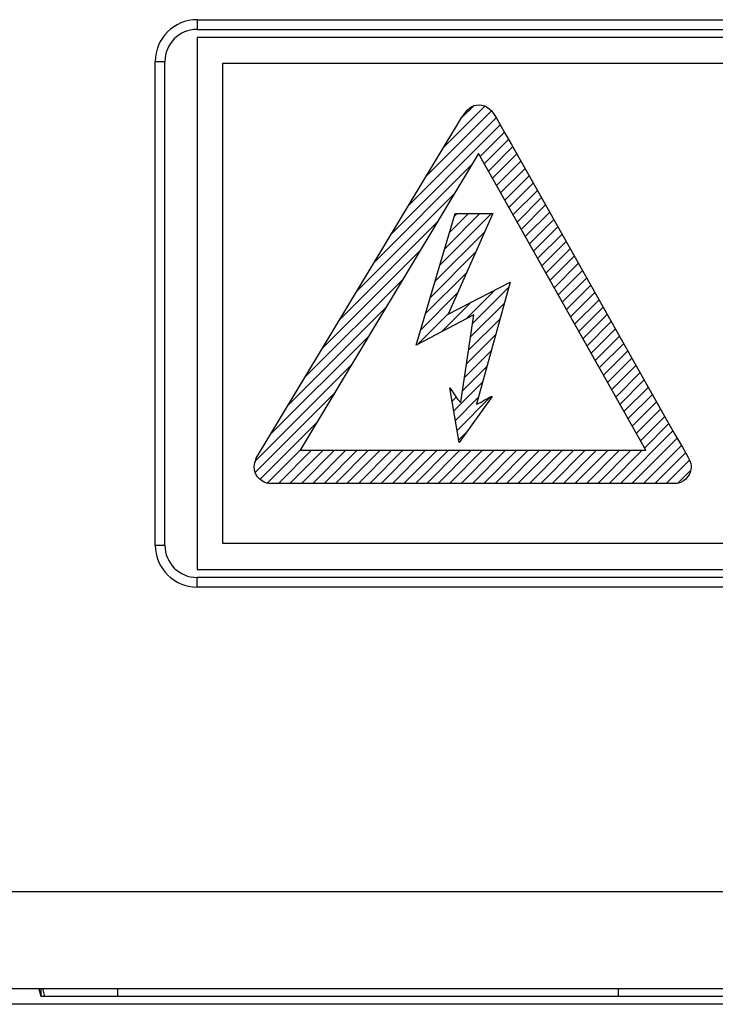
# Model space of a CAD drawing. Header units: millimetres. Extents: x -71 to 747, y -184 to 606.
# Tile 26 of 97: x 212 to 233, y 193 to 223. Entities that reach past the tile are written whole.
import ezdxf

# ---------------------------------------------------------------- set-up
doc = ezdxf.new("R2010")
doc.units = ezdxf.units.MM
doc.header["$LTSCALE"] = 30.734
doc.layers.get('0').update_dxf_attribs({"linetype": 'CONTINUOUS'})

msp = doc.modelspace()

# ---------------------------------------------------------------- linework, layer by layer
at = {"color": 7}
for p, q in [((217.372, 223.386), (217.372, 223.086)), ((217.372, 223.386), (286.372, 223.386)), ((217.372, 223.086), (286.372, 223.086)), ((217.372, 222.836), (217.372, 206.336)), ((286.872, 222.836), (217.372, 222.836)), ((216.072, 207.086), (216.072, 222.086)), ((216.072, 222.086), (216.372, 222.086)), ((216.372, 207.086), (216.372, 222.086)), ((218.171, 207.134), (218.171, 222.034)), ((218.171, 222.034), (233.944, 222.034)), ((224.473, 218.529), (226.491, 220.547)), ((225.009, 219.419), (226.296, 220.705)), ((225.584, 220.347), (225.949, 220.711)), ((225.67, 220.478), (225.752, 220.576)), ((225.752, 220.576), (225.823, 220.643)), ((225.823, 220.643), (225.89, 220.689)), ((225.89, 220.689), (225.924, 220.706)), ((225.924, 220.706), (225.959, 220.72)), ((225.959, 220.72), (226.033, 220.737)), ((226.033, 220.737), (226.118, 220.743)), ((226.118, 220.743), (226.203, 220.736)), ((226.203, 220.736), (226.242, 220.728)), ((226.242, 220.728), (226.28, 220.716)), ((226.28, 220.716), (226.35, 220.683)), ((226.35, 220.683), (226.418, 220.636)), ((226.418, 220.636), (226.487, 220.571)), ((226.487, 220.571), (226.56, 220.481)), ((223.936, 217.638), (226.643, 220.345)), ((225.412, 220.088), (225.565, 220.33)), ((225.565, 220.33), (225.67, 220.478)), ((226.56, 220.481), (226.644, 220.356)), ((226.644, 220.356), (226.754, 220.169)), ((223.399, 216.748), (226.774, 220.123)), ((225.093, 219.557), (225.412, 220.088)), ((226.149, 219.144), (226.904, 219.899)), ((226.754, 220.169), (226.949, 219.818)), ((226.277, 218.918), (227.033, 219.674)), ((226.949, 219.818), (227.123, 219.517)), ((223.618, 217.11), (225.093, 219.557)), ((226.404, 218.692), (227.161, 219.449)), ((227.123, 219.517), (227.659, 218.564)), ((226.098, 219.235), (220.57, 210.03)), ((231.283, 210.03), (226.098, 219.235)), ((226.531, 218.466), (227.288, 219.223)), ((226.659, 218.24), (227.416, 218.997)), ((222.863, 215.858), (225.884, 218.879)), ((226.786, 218.014), (227.543, 218.77)), ((226.914, 217.787), (227.67, 218.544)), ((227.659, 218.564), (231.964, 210.924)), ((227.041, 217.561), (227.798, 218.318)), ((227.168, 217.335), (227.925, 218.092)), ((222.326, 214.967), (225.352, 217.994)), ((227.296, 217.109), (228.053, 217.866)), ((227.423, 216.883), (228.18, 217.64)), ((224.168, 213.291), (225.374, 217.371)), ((224.903, 215.776), (226.497, 217.371)), ((225.051, 216.278), (226.144, 217.371)), ((226.54, 217.371), (225.153, 214.256)), ((225.199, 216.78), (225.79, 217.371)), ((225.348, 217.282), (225.436, 217.371)), ((225.374, 217.371), (226.54, 217.371)), ((227.551, 216.657), (228.307, 217.413)), ((227.678, 216.43), (228.435, 217.187)), ((219.204, 209.789), (223.618, 217.11)), ((221.789, 214.077), (224.821, 217.109)), ((227.805, 216.204), (228.562, 216.961)), ((224.754, 215.275), (226.29, 216.81)), ((227.933, 215.978), (228.69, 216.735)), ((221.252, 213.187), (224.29, 216.224)), ((228.06, 215.752), (228.817, 216.509)), ((228.188, 215.526), (228.944, 216.283)), ((224.606, 214.773), (226.006, 216.173)), ((228.315, 215.3), (229.072, 216.057)), ((228.442, 215.074), (229.199, 215.83)), ((220.716, 212.297), (223.758, 215.339)), ((224.458, 214.271), (225.723, 215.536)), ((228.57, 214.847), (229.327, 215.604)), ((228.697, 214.621), (229.454, 215.378)), ((225.153, 214.256), (227.082, 215.24)), ((225.916, 213.962), (227.039, 215.085)), ((227.082, 215.24), (226.037, 211.462)), ((228.824, 214.395), (229.581, 215.152)), ((224.309, 213.769), (225.439, 214.899)), ((225.702, 214.101), (226.59, 214.989)), ((228.952, 214.169), (229.709, 214.926)), ((229.079, 213.943), (229.836, 214.7)), ((220.179, 211.406), (223.227, 214.455)), ((224.953, 213.705), (225.868, 214.621)), ((225.855, 213.547), (226.904, 214.596)), ((229.207, 213.717), (229.964, 214.474)), ((225.957, 214.235), (224.168, 213.291)), ((224.203, 213.309), (225.155, 214.262)), ((225.555, 211.522), (225.957, 214.235)), ((225.793, 213.132), (226.769, 214.107)), ((229.334, 213.49), (230.091, 214.247)), ((229.461, 213.264), (230.218, 214.021)), ((229.589, 213.038), (230.346, 213.795)), ((219.642, 210.516), (222.696, 213.57)), ((225.732, 212.717), (226.634, 213.619)), ((229.716, 212.812), (230.473, 213.569)), ((229.844, 212.586), (230.601, 213.343)), ((225.67, 212.301), (226.499, 213.13)), ((229.971, 212.36), (230.728, 213.117)), ((230.098, 212.133), (230.856, 212.891)), ((219.178, 209.698), (222.165, 212.685)), ((225.609, 211.886), (226.363, 212.641)), ((230.226, 211.907), (230.983, 212.665)), ((230.353, 211.681), (231.111, 212.439)), ((225.213, 211.964), (225.275, 211.882)), ((225.494, 210.276), (225.213, 211.964)), ((225.331, 211.255), (226.228, 212.152)), ((230.481, 211.455), (231.238, 212.212)), ((230.608, 211.229), (231.366, 211.986)), ((219.184, 209.35), (221.633, 211.8)), ((225.23, 211.861), (225.262, 211.893)), ((225.275, 211.882), (225.327, 211.804)), ((225.281, 211.558), (225.403, 211.681)), ((225.327, 211.804), (225.374, 211.726)), ((225.374, 211.726), (225.382, 211.713)), ((225.382, 211.713), (225.418, 211.653)), ((225.382, 210.952), (226.093, 211.664)), ((225.418, 211.653), (225.446, 211.613)), ((225.432, 210.649), (226.463, 211.68)), ((226.52, 211.703), (225.494, 210.276)), ((226.278, 211.585), (226.376, 211.641)), ((226.376, 211.641), (226.441, 211.675)), ((226.441, 211.675), (226.487, 211.694)), ((226.487, 211.694), (226.52, 211.703)), ((230.735, 211.003), (231.493, 211.76)), ((225.446, 211.613), (225.475, 211.581)), ((225.475, 211.581), (225.51, 211.551)), ((225.51, 211.551), (225.555, 211.522)), ((226.037, 211.462), (226.066, 211.47)), ((226.066, 211.47), (226.111, 211.49)), ((226.111, 211.49), (226.178, 211.526)), ((226.178, 211.526), (226.278, 211.585)), ((230.863, 210.777), (231.62, 211.534)), ((230.99, 210.55), (231.748, 211.308)), ((231.118, 210.324), (231.875, 211.082)), ((219.325, 209.138), (221.102, 210.915)), ((231.245, 210.098), (232.003, 210.856)), ((231.964, 210.924), (232.208, 210.492)), ((225.483, 210.346), (225.704, 210.567)), ((230.505, 209.005), (232.13, 210.63)), ((232.208, 210.492), (232.424, 210.128)), ((230.859, 209.005), (232.259, 210.405)), ((231.213, 209.005), (232.391, 210.183)), ((232.424, 210.128), (232.58, 209.85)), ((219.556, 209.016), (220.571, 210.03)), ((219.899, 209.005), (220.924, 210.03)), ((220.252, 209.005), (221.277, 210.03)), ((220.57, 210.03), (231.283, 210.03)), ((220.606, 209.005), (221.631, 210.03)), ((220.959, 209.005), (221.985, 210.03)), ((221.313, 209.005), (222.338, 210.03)), ((221.667, 209.005), (222.692, 210.03)), ((222.02, 209.005), (223.045, 210.03)), ((222.374, 209.005), (223.399, 210.03)), ((222.727, 209.005), (223.752, 210.03)), ((223.081, 209.005), (224.106, 210.03)), ((223.434, 209.005), (224.459, 210.03)), ((223.788, 209.005), (224.813, 210.03)), ((224.141, 209.005), (225.167, 210.03)), ((224.495, 209.005), (225.52, 210.03)), ((224.849, 209.005), (225.874, 210.03)), ((225.202, 209.005), (226.227, 210.03)), ((225.556, 209.005), (226.581, 210.03)), ((225.909, 209.005), (226.934, 210.03)), ((226.263, 209.005), (227.288, 210.03)), ((226.616, 209.005), (227.641, 210.03)), ((226.97, 209.005), (227.995, 210.03)), ((227.323, 209.005), (228.349, 210.03)), ((227.677, 209.005), (228.702, 210.03)), ((228.031, 209.005), (229.056, 210.03)), ((228.384, 209.005), (229.409, 210.03)), ((228.738, 209.005), (229.763, 210.03)), ((229.091, 209.005), (230.116, 210.03)), ((229.445, 209.005), (230.47, 210.03)), ((229.798, 209.005), (230.823, 210.03)), ((230.152, 209.005), (231.177, 210.03)), ((231.566, 209.005), (232.515, 209.954)), ((232.58, 209.85), (232.651, 209.705)), ((219.143, 209.507), (219.15, 209.592)), ((219.15, 209.422), (219.143, 209.507)), ((219.15, 209.592), (219.165, 209.65)), ((219.165, 209.65), (219.181, 209.686)), ((219.181, 209.686), (219.197, 209.732)), ((219.197, 209.732), (219.204, 209.789)), ((231.92, 209.005), (232.638, 209.723)), ((232.651, 209.705), (232.681, 209.621)), ((232.681, 209.621), (232.69, 209.562)), ((232.69, 209.507), (232.683, 209.425)), ((232.69, 209.562), (232.69, 209.507)), ((219.17, 209.344), (219.15, 209.422)), ((219.203, 209.271), (219.17, 209.344)), ((219.247, 209.203), (219.203, 209.271)), ((219.304, 209.141), (219.247, 209.203)), ((232.287, 209.019), (232.66, 209.392)), ((232.584, 209.202), (232.526, 209.138)), ((232.63, 209.272), (232.584, 209.202)), ((232.663, 209.346), (232.63, 209.272)), ((232.683, 209.425), (232.663, 209.346)), ((219.371, 209.088), (219.304, 209.141)), ((219.447, 209.044), (219.371, 209.088)), ((219.522, 209.015), (219.447, 209.044)), ((219.534, 209.012), (219.522, 209.015)), ((219.586, 209.005), (219.534, 209.012)), ((232.248, 209.005), (219.586, 209.005)), ((232.304, 209.012), (232.248, 209.005)), ((232.373, 209.036), (232.304, 209.012)), ((232.383, 209.04), (232.373, 209.036)), ((232.458, 209.083), (232.383, 209.04)), ((232.526, 209.138), (232.458, 209.083)), ((216.072, 207.086), (216.372, 207.086)), ((285.988, 207.134), (218.171, 207.134)), ((217.372, 206.336), (286.872, 206.336)), ((217.372, 205.786), (217.372, 206.086)), ((286.372, 206.086), (217.372, 206.086)), ((286.372, 205.786), (217.372, 205.786)), ((296.267, 196.336), (208.674, 196.336)), ((208.073, 193.336), (295.672, 193.336)), ((212.534, 193.09), (212.534, 193.336)), ((212.572, 193.336), (212.634, 193.091)), ((214.902, 193.336), (214.902, 193.091)), ((230.442, 193.091), (230.442, 193.336)), ((212.534, 193.09), (212.478, 193.312)), ((291.211, 193.09), (212.534, 193.09)), ((214.902, 193.091), (212.634, 193.091)), ((235.082, 193.091), (230.442, 193.091)), ((294.672, 192.847), (209.073, 192.847))]:
    msp.add_line(p, q, dxfattribs=at)
for centre, radius, start, end in [((217.372, 222.086), 1.3, 90, 180), ((217.372, 222.086), 1, 90, 180), ((217.372, 207.086), 1.3, 180, 270), ((217.372, 207.086), 1, 180, 270)]:
    msp.add_arc(centre, radius, start, end, dxfattribs=at)

doc.saveas('drawing.dxf')
